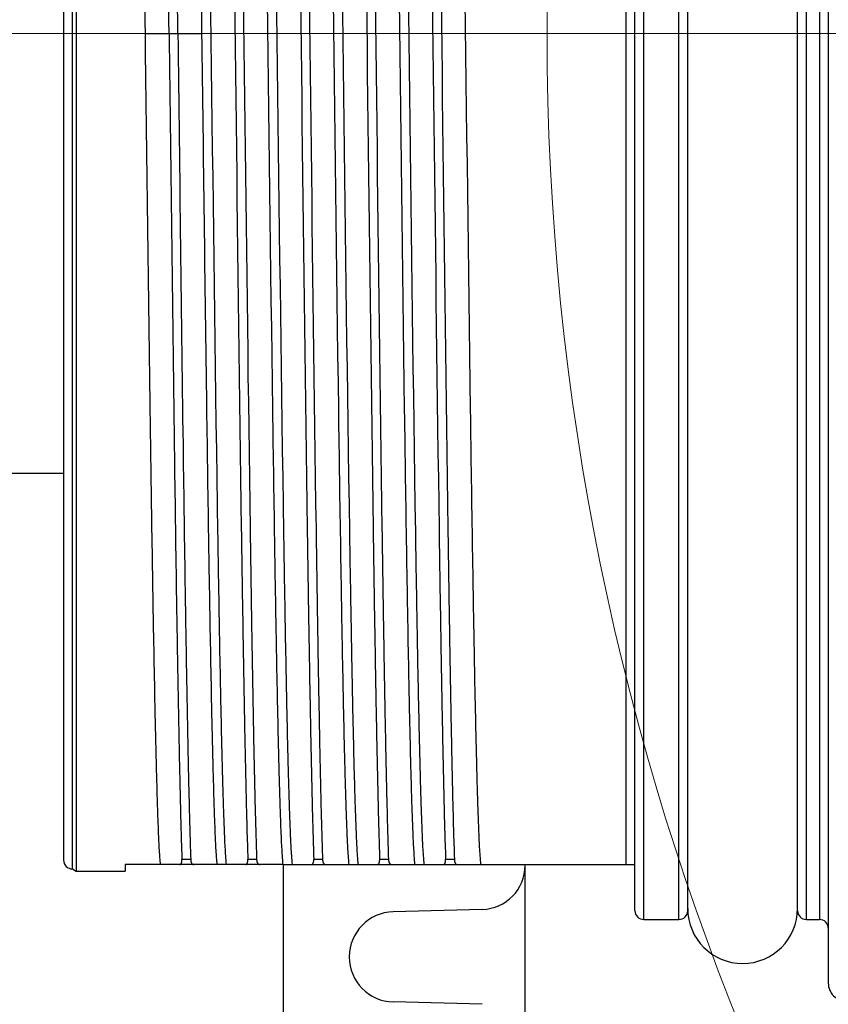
# Model space of a CAD drawing. Header units: millimetres. Extents: x 0 to 1733, y 0 to 1188.
# Tile 25 of 154: x 738 to 756, y 368 to 390. Entities that reach past the tile are written whole.
import ezdxf

# ---------------------------------------------------------------- set-up
doc = ezdxf.new("R2010")
doc.units = ezdxf.units.MM
doc.header["$LTSCALE"] = 0.727559
doc.linetypes.add('CENTER', pattern=[50.8, 31.75, -6.35, 6.35, -6.35])
doc.layers.add('NoLayerName_001', color=7, linetype='Continuous')
doc.layers.add('NoLayerName_004', color=7, linetype='Continuous')
doc.styles.get("Standard").update_dxf_attribs({"font": 'txt', "bigfont": 'extfont2'})
doc.dimstyles.get("Standard").update_dxf_attribs({"dimtxt": 2.5, "dimasz": 2.5, "dimexe": 1, "dimexo": 1, "dimtad": 1, "dimdec": 3, "dimzin": 0, "dimdsep": 46, "dimtxsty": 'Standard', "dimcen": 2.5, "dimadec": 3, "dimazin": 0, "dimtfac": 0.75, "dimtdec": 3, "dimtmove": 0, "dimatfit": 3, "dimfxl": 1, "dimarcsym": 0})

# ---------------------------------------------------------------- blocks, each defined once
blk = doc.blocks.new('_OPEN30')
at = {"color": 0, "linetype": 'ByBlock', "lineweight": -2}
for p, q in [((-1, 0.267949), (0, 0)), ((0, 0), (-1, -0.267949)), ((0, 0), (-1, 0))]:
    blk.add_line(p, q, dxfattribs=at)
blk = doc.blocks.new('*D160')
at = {"layer": 'Defpoints', "color": 0}
for p in [(779.876, 390), (779.976, 390), (810, 347.169), (810, 347.069), (749.792, 285.717)]:
    blk.add_point(p, dxfattribs=at)
at = {"layer": 'NoLayerName_001', "color": 0, "linetype": 'Continuous', "lineweight": 13}
for p, q in [((775.876, 390), (685.584, 390)), ((810, 343.069), (810, 265.584))]:
    blk.add_line(p, q, dxfattribs=at)
blk.add_arc((810, 390), 120.416, 182.85519, 267.14481, dxfattribs=at)
at = {"layer": 'NoLayerName_001', "color": 0, "lineweight": 13, "xscale": 6, "yscale": 6, "zscale": 6}
for p, rotation in [((689.584, 390), 91.42759435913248), ((810, 269.584), 358.5724056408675)]:
    blk.add_blockref('_OPEN30', p, dxfattribs=dict(at, rotation=rotation))
at = {"layer": 'NoLayerName_001', "color": 0, "lineweight": 13, "insert": (722.028, 325.235), "char_height": 14, "attachment_point": 5, "rotation": 306.3607}
blk.add_mtext('\\W0.8000;90%%d', dxfattribs=at)
blk = doc.blocks.new('DIM_0006')
at = {"color": 3, "linetype": 'Continuous', "lineweight": 13}
blk.add_arc((60, 64), 60, 0, 270, dxfattribs=at)

msp = doc.modelspace()

# ---------------------------------------------------------------- linework, layer by layer
at = {"layer": 'NoLayerName_001', "color": 4, "linetype": 'CENTER', "lineweight": 13}
msp.add_line((862.34296509, 390), (720, 390), dxfattribs=at)
at = {"layer": 'NoLayerName_001', "color": 7, "linetype": 'Continuous', "lineweight": 25}
for p, q in [((730, 380.00001395), (739, 380.00001395)), ((744, 345.5), (744, 371.1)), ((749.5, 364.07890056), (749.5, 371.1)), ((748.52617695, 370.07924323), (746.49965732, 370.02617695)), ((748.52617695, 367.92075677), (746.49965732, 367.97382305))]:
    msp.add_line(p, q, dxfattribs=at)
for centre, radius, start, end in [((748.5, 371.07890056), 1, 271.5, 0), ((746.52652871, 369), 1.02652871, 91.5, 268.5)]:
    msp.add_arc(centre, radius, start, end, dxfattribs=at)
at = {"layer": 'NoLayerName_001', "color": 6, "linetype": 'Continuous', "lineweight": 25}
msp.add_arc((754.45, 370.1), 1.25, 180, 0, dxfattribs=at)
at = {"layer": 'NoLayerName_004', "color": 6, "linetype": 'Continuous', "lineweight": 25}
for p, q in [((756.4, 411.59999994), (756.4, 368.40000006)), ((752.2, 369.85), (752.2, 410.15)), ((753, 369.85), (753, 410.15)), ((755.9, 369.85), (755.9, 410.15)), ((756.2, 410.15), (756.2, 369.85)), ((752, 370.05), (752, 409.94999993)), ((753.2, 370.05), (753.2, 409.95)), ((755.7, 370.05), (755.7, 409.94999993)), ((739.2, 371), (739.2, 409)), ((739.28660254, 409.05), (739.28660254, 370.95)), ((739, 408.7996714), (739, 371.2003286)), ((751.8, 371.1), (751.8, 408.9)), ((740.85151724, 390), (742.14848276, 390)), ((744, 371.1), (740.4, 371.1)), ((740.4, 371.1), (740.4, 370.95)), ((741.69110746, 371.22222222), (741.89110746, 371.22222222)), ((743.19110746, 371.22222222), (743.39110746, 371.22222222)), ((744, 371.1), (752, 371.1)), ((744.69110746, 371.22222222), (744.89110746, 371.22222222)), ((746.19110746, 371.22222222), (746.39110746, 371.22222222)), ((747.69110746, 371.22222222), (747.89110746, 371.22222222)), ((739.2, 371), (739.28660254, 370.95)), ((739.28660254, 370.95), (740.4, 370.95)), ((752.2, 369.85), (753, 369.85)), ((755.9, 369.85), (756.2, 369.85))]:
    msp.add_line(p, q, dxfattribs=at)
for centre, radius, start, end in [((739.2, 371.2), 0.2, 180, 270), ((752.2, 370.05), 0.2, 179.999980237, 270), ((753, 370.05), 0.2, 270, 0.000000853), ((755.9, 370.05), 0.2, 179.999980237, 270), ((756.2, 369.65), 0.2, 0, 89.999999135), ((756.8, 368.4), 0.4, 179.999990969, 270)]:
    msp.add_arc(centre, radius, start, end, dxfattribs=at)
for points, knots in [([(740.50649575, 408.9), (740.51409818, 408.79525264), (740.53130032, 408.58588204), (740.54512022, 408.27107794), (740.55821753, 407.95629124), (740.56906561, 407.64140522), (740.57897625, 407.32649112), (740.59108279, 406.90657355), (740.60474015, 406.38163703), (740.62185201, 405.64667497), (740.64140766, 404.70166909), (740.66694476, 403.33660934), (740.70175179, 401.23644009), (740.76791736, 396.72094183), (740.81468357, 392.8353762), (740.85151724, 390)], [0, 0, 0, 0, 0.315068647, 0.6301407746, 0.9452008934, 1.2602733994, 1.5753451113, 1.8904129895, 2.5205474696, 3.1506850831, 4.095894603, 5.3561692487, 7.2465785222, 10.3972631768, 18.9041094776, 18.9041094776, 18.9041094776, 18.9041094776]), ([(741.4, 390), (741.35988093, 393.21921695), (741.31093998, 397.51156711), (741.24222792, 402.34028518), (741.21032896, 404.30748249), (741.18753979, 405.55929079), (741.1696569, 406.45340885), (741.15373964, 407.1686705), (741.14069786, 407.70509199), (741.12659256, 408.2414895), (741.11457467, 408.59900889), (741.10889254, 408.77777778)], [0, 0, 0, 0, 9.6584007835, 12.877874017, 14.4876098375, 15.5607648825, 16.6339195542, 17.170498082, 17.7070792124, 18.2436605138, 18.7802380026, 18.7802380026, 18.7802380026, 18.7802380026]), ([(741.6, 390), (741.55988093, 393.21921695), (741.51093998, 397.51156711), (741.44222792, 402.34028518), (741.41032896, 404.30748249), (741.38753979, 405.55929079), (741.3696569, 406.45340885), (741.35373964, 407.1686705), (741.34069786, 407.70509199), (741.32659256, 408.2414895), (741.31457467, 408.59900889), (741.30889254, 408.77777778)], [0, 0, 0, 0, 9.6584007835, 12.877874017, 14.4876098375, 15.5607648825, 16.6339195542, 17.170498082, 17.7070792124, 18.2436605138, 18.7802380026, 18.7802380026, 18.7802380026, 18.7802380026]), ([(742.14848276, 390), (742.10867864, 393.04540081), (742.06113471, 397.03598919), (741.99365447, 401.55146818), (741.96194919, 403.44161384), (741.93837258, 404.70166908), (741.91881761, 405.64667497), (741.90170564, 406.38163703), (741.8880483, 406.90657355), (741.87594176, 407.32649112), (741.86603112, 407.64140522), (741.85518305, 407.95629124), (741.84208573, 408.27107794), (741.82826583, 408.58588204), (741.81106369, 408.79525264), (741.80346126, 408.9)], [0, 0, 0, 0, 9.1369827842, 11.9725990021, 13.5479399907, 14.8082146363, 15.7534241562, 16.3835617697, 17.0136962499, 17.3287641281, 17.6438358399, 17.958908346, 18.2739684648, 18.5890405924, 18.9041092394, 18.9041092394, 18.9041092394, 18.9041092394]), ([(742.00649575, 408.9), (742.01559772, 408.76765338), (742.03635579, 408.50311273), (742.05216742, 408.1053982), (742.06712126, 407.70771242), (742.07950947, 407.30991747), (742.0908565, 406.91209868), (742.10473111, 406.38163884), (742.1202723, 405.71851755), (742.13961155, 404.79009439), (742.16472483, 403.4637272), (742.20023689, 401.34145751), (742.32252471, 392.98475188), (742.40634795, 384.62750623), (742.53141565, 376.9342205), (742.55563342, 375.60783911), (742.5743283, 374.67940638), (742.59201466, 373.88363614), (742.60822632, 373.22052263), (742.62335058, 372.69009978), (742.63595089, 372.29232854), (742.65156346, 371.894663), (742.66585606, 371.4968602), (742.68730509, 371.23233454), (742.69653874, 371.1)], [0, 0, 0, 0, 0.3979777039, 0.7959482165, 1.1939296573, 1.5919150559, 1.9898948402, 2.3878742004, 3.1838364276, 3.9798019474, 5.1737460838, 7.1636487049, 10.3474967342, 30.2465351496, 32.2364397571, 33.4303845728, 34.2263405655, 35.0223003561, 35.8182851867, 36.2162667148, 36.6142197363, 37.0121751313, 37.4102304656, 37.8081993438, 37.8081993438, 37.8081993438, 37.8081993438]), ([(742.60889254, 408.77777778), (742.61596838, 408.55024882), (742.63108488, 408.09521715), (742.64797102, 407.41250194), (742.66891635, 406.50218575), (742.69138486, 405.36420935), (742.71954927, 403.77098369), (742.76157282, 401.03963302), (742.87486722, 392.6177435), (742.96061337, 384.19549535), (743.06979425, 376.9118608), (743.09638924, 375.31861005), (743.11756975, 374.18061028), (743.13634301, 373.27024129), (743.1516393, 372.58748856), (743.16873883, 371.90477566), (743.18397062, 371.44974863), (743.19110746, 371.22222222)], [0, 0, 0, 0, 0.6829168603, 1.3658389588, 2.0487577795, 3.4145905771, 4.7804244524, 6.8291805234, 11.6096054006, 30.048369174, 32.09712129, 33.4629515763, 34.8287853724, 35.5117089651, 36.1946371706, 36.8775593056, 37.5604742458, 37.5604742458, 37.5604742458, 37.5604742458]), ([(742.80889254, 408.77777778), (742.81596838, 408.55024882), (742.83108488, 408.09521715), (742.84797102, 407.41250194), (742.86891635, 406.50218575), (742.89138486, 405.36420935), (742.91954927, 403.77098369), (742.96157282, 401.03963302), (743.07486722, 392.6177435), (743.16061337, 384.19549535), (743.26979425, 376.9118608), (743.29638924, 375.31861005), (743.31756975, 374.18061028), (743.33634301, 373.27024129), (743.3516393, 372.58748856), (743.36873883, 371.90477566), (743.38397062, 371.44974863), (743.39110746, 371.22222222)], [0, 0, 0, 0, 0.6829168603, 1.3658389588, 2.0487577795, 3.4145905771, 4.7804244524, 6.8291805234, 11.6096054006, 30.048369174, 32.09712129, 33.4629515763, 34.8287853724, 35.5117089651, 36.1946371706, 36.8775593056, 37.5604742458, 37.5604742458, 37.5604742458, 37.5604742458]), ([(743.99350425, 371.1), (743.98440228, 371.23234662), (743.96364421, 371.49688727), (743.94783258, 371.8946018), (743.93287874, 372.29228758), (743.92049053, 372.69008253), (743.9091435, 373.08790132), (743.89526889, 373.61836116), (743.8797277, 374.28148245), (743.86038845, 375.20990561), (743.83527517, 376.5362728), (743.79976311, 378.65854249), (743.67747529, 387.01524812), (743.59365205, 395.37249377), (743.46858435, 403.0657795), (743.44436658, 404.39216089), (743.4256717, 405.32059362), (743.40798534, 406.11636386), (743.39177368, 406.77947737), (743.37664942, 407.30990022), (743.36404911, 407.70767146), (743.34843654, 408.105337), (743.33414394, 408.5031398), (743.31269491, 408.76766546), (743.30346126, 408.9)], [0, 0, 0, 0, 0.3979777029, 0.7959482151, 1.1939296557, 1.5919150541, 1.9898948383, 2.3878741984, 3.1838364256, 3.9798019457, 5.1737460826, 7.1636487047, 10.3474967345, 30.2465351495, 32.2364397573, 33.4303845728, 34.2263405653, 35.0223003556, 35.818285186, 36.2162667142, 36.6142197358, 37.012175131, 37.4102304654, 37.8081993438, 37.8081993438, 37.8081993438, 37.8081993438]), ([(743.50649575, 408.9), (743.51559772, 408.76765338), (743.53635578, 408.50311273), (743.55216742, 408.1053982), (743.56712126, 407.70771242), (743.57950947, 407.30991747), (743.5908565, 406.91209868), (743.60473111, 406.38163884), (743.6202723, 405.71851755), (743.63961155, 404.79009439), (743.66472483, 403.4637272), (743.70023689, 401.34145751), (743.82252472, 392.98475188), (743.90634795, 384.62750623), (744.03141565, 376.9342205), (744.05563342, 375.60783911), (744.0743283, 374.67940638), (744.09201466, 373.88363614), (744.10822632, 373.22052263), (744.12335058, 372.69009978), (744.13595089, 372.29232854), (744.15156346, 371.894663), (744.16585606, 371.4968602), (744.18730509, 371.23233454), (744.19653874, 371.1)], [0, 0, 0, 0, 0.3979777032, 0.7959482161, 1.1939296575, 1.5919150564, 1.9898948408, 2.3878742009, 3.1838364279, 3.9798019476, 5.1737460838, 7.1636487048, 10.3474967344, 30.2465351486, 32.2364397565, 33.4303845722, 34.2263405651, 35.0223003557, 35.8182851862, 36.2162667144, 36.6142197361, 37.0121751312, 37.4102304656, 37.8081993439, 37.8081993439, 37.8081993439, 37.8081993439]), ([(744.10889254, 408.77777778), (744.11596838, 408.55024882), (744.13108488, 408.09521715), (744.14797102, 407.41250194), (744.16891635, 406.50218575), (744.19138486, 405.36420935), (744.21954927, 403.77098369), (744.26157282, 401.03963302), (744.37486722, 392.6177435), (744.46061337, 384.19549535), (744.56979425, 376.9118608), (744.59638924, 375.31861005), (744.61756975, 374.18061028), (744.63634301, 373.27024129), (744.6516393, 372.58748856), (744.66873883, 371.90477566), (744.68397062, 371.44974863), (744.69110746, 371.22222222)], [0, 0, 0, 0, 0.6829168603, 1.3658389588, 2.0487577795, 3.4145905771, 4.7804244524, 6.8291805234, 11.6096054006, 30.048369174, 32.09712129, 33.4629515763, 34.8287853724, 35.5117089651, 36.1946371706, 36.8775593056, 37.5604742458, 37.5604742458, 37.5604742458, 37.5604742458]), ([(744.30889254, 408.77777778), (744.31596838, 408.55024882), (744.33108488, 408.09521715), (744.34797102, 407.41250194), (744.36891635, 406.50218575), (744.39138486, 405.36420935), (744.41954927, 403.77098369), (744.46157282, 401.03963302), (744.57486722, 392.6177435), (744.66061337, 384.19549535), (744.76979425, 376.9118608), (744.79638924, 375.31861005), (744.81756975, 374.18061028), (744.83634301, 373.27024129), (744.8516393, 372.58748856), (744.86873883, 371.90477566), (744.88397062, 371.44974863), (744.89110746, 371.22222222)], [0, 0, 0, 0, 0.6829168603, 1.3658389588, 2.0487577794, 3.4145905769, 4.7804244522, 6.8291805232, 11.6096054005, 30.0483691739, 32.0971212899, 33.4629515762, 34.8287853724, 35.5117089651, 36.1946371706, 36.8775593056, 37.5604742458, 37.5604742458, 37.5604742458, 37.5604742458]), ([(745.49350425, 371.1), (745.48440228, 371.23234662), (745.46364421, 371.49688727), (745.44783259, 371.8946018), (745.43287874, 372.29228758), (745.42049053, 372.69008253), (745.40914351, 373.08790132), (745.39526889, 373.61836116), (745.3797277, 374.28148245), (745.36038845, 375.20990561), (745.33527517, 376.5362728), (745.29976311, 378.65854249), (745.17747529, 387.01524812), (745.09365204, 395.37249377), (744.96858435, 403.0657795), (744.94436659, 404.39216089), (744.9256717, 405.32059362), (744.90798534, 406.11636386), (744.89177368, 406.77947737), (744.87664942, 407.30990022), (744.86404911, 407.70767146), (744.84843654, 408.105337), (744.83414394, 408.5031398), (744.81269491, 408.76766546), (744.80346126, 408.9)], [0, 0, 0, 0, 0.3979777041, 0.7959482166, 1.193929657, 1.5919150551, 1.9898948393, 2.3878741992, 3.183836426, 3.9798019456, 5.1737460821, 7.1636487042, 10.3474967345, 30.246535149, 32.236439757, 33.4303845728, 34.2263405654, 35.0223003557, 35.8182851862, 36.2162667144, 36.6142197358, 37.0121751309, 37.4102304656, 37.8081993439, 37.8081993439, 37.8081993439, 37.8081993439]), ([(745.00649575, 408.9), (745.01559772, 408.76765338), (745.03635579, 408.50311273), (745.05216742, 408.1053982), (745.06712126, 407.70771242), (745.07950947, 407.30991747), (745.0908565, 406.91209868), (745.10473111, 406.38163884), (745.1202723, 405.71851755), (745.13961155, 404.79009439), (745.16472483, 403.4637272), (745.20023689, 401.34145751), (745.32252471, 392.98475188), (745.40634795, 384.62750623), (745.53141565, 376.9342205), (745.55563342, 375.60783911), (745.5743283, 374.67940638), (745.59201466, 373.88363614), (745.60822632, 373.22052263), (745.62335058, 372.69009978), (745.63595089, 372.29232854), (745.65156346, 371.89466299), (745.66585606, 371.4968602), (745.68730509, 371.23233454), (745.69653874, 371.1)], [0, 0, 0, 0, 0.397977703, 0.7959482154, 1.1939296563, 1.591915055, 1.9898948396, 2.3878742, 3.1838364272, 3.9798019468, 5.173746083, 7.1636487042, 10.3474967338, 30.2465351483, 32.2364397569, 33.4303845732, 34.2263405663, 35.0223003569, 35.8182851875, 36.2162667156, 36.614219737, 37.0121751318, 37.4102304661, 37.8081993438, 37.8081993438, 37.8081993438, 37.8081993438]), ([(745.60889254, 408.77777778), (745.61596838, 408.55024882), (745.63108488, 408.09521715), (745.64797102, 407.41250194), (745.66891635, 406.50218575), (745.69138486, 405.36420935), (745.71954927, 403.77098369), (745.76157282, 401.03963302), (745.87486722, 392.6177435), (745.96061337, 384.19549535), (746.06979425, 376.9118608), (746.09638924, 375.31861005), (746.11756975, 374.18061028), (746.13634301, 373.27024129), (746.1516393, 372.58748856), (746.16873883, 371.90477566), (746.18397062, 371.44974863), (746.19110746, 371.22222222)], [0, 0, 0, 0, 0.6829168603, 1.3658389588, 2.0487577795, 3.4145905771, 4.7804244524, 6.8291805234, 11.6096054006, 30.048369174, 32.09712129, 33.4629515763, 34.8287853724, 35.5117089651, 36.1946371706, 36.8775593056, 37.5604742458, 37.5604742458, 37.5604742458, 37.5604742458]), ([(745.80889254, 408.77777778), (745.81596838, 408.55024882), (745.83108488, 408.09521715), (745.84797102, 407.41250194), (745.86891635, 406.50218575), (745.89138486, 405.36420935), (745.91954927, 403.77098369), (745.96157282, 401.03963302), (746.07486722, 392.6177435), (746.16061337, 384.19549535), (746.26979425, 376.9118608), (746.29638924, 375.31861005), (746.31756975, 374.18061028), (746.33634301, 373.27024129), (746.3516393, 372.58748856), (746.36873883, 371.90477566), (746.38397062, 371.44974863), (746.39110746, 371.22222222)], [0, 0, 0, 0, 0.6829168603, 1.3658389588, 2.0487577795, 3.4145905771, 4.7804244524, 6.8291805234, 11.6096054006, 30.048369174, 32.09712129, 33.4629515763, 34.8287853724, 35.5117089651, 36.1946371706, 36.8775593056, 37.5604742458, 37.5604742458, 37.5604742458, 37.5604742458]), ([(746.99350425, 371.1), (746.98440228, 371.23234662), (746.96364421, 371.49688727), (746.94783258, 371.8946018), (746.93287874, 372.29228758), (746.92049053, 372.69008253), (746.9091435, 373.08790132), (746.89526889, 373.61836116), (746.8797277, 374.28148245), (746.86038845, 375.20990561), (746.83527517, 376.5362728), (746.79976311, 378.65854249), (746.67747529, 387.01524812), (746.59365205, 395.37249377), (746.46858435, 403.0657795), (746.44436658, 404.39216089), (746.4256717, 405.32059362), (746.40798534, 406.11636386), (746.39177368, 406.77947737), (746.37664942, 407.30990022), (746.36404911, 407.70767146), (746.34843654, 408.10533701), (746.33414394, 408.5031398), (746.31269491, 408.76766546), (746.30346126, 408.9)], [0, 0, 0, 0, 0.397977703, 0.7959482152, 1.193929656, 1.5919150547, 1.9898948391, 2.3878741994, 3.1838364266, 3.9798019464, 5.1737460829, 7.1636487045, 10.3474967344, 30.2465351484, 32.2364397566, 33.4303845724, 34.2263405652, 35.0223003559, 35.8182851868, 36.2162667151, 36.6142197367, 37.0121751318, 37.4102304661, 37.8081993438, 37.8081993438, 37.8081993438, 37.8081993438]), ([(746.50649575, 408.9), (746.51559772, 408.76765338), (746.53635579, 408.50311273), (746.55216742, 408.1053982), (746.56712126, 407.70771242), (746.57950947, 407.30991747), (746.5908565, 406.91209868), (746.60473111, 406.38163884), (746.6202723, 405.71851755), (746.63961155, 404.79009439), (746.66472483, 403.4637272), (746.70023689, 401.34145751), (746.82252471, 392.98475188), (746.90634795, 384.62750623), (747.03141565, 376.9342205), (747.05563342, 375.60783911), (747.0743283, 374.67940638), (747.09201466, 373.88363614), (747.10822632, 373.22052263), (747.12335058, 372.69009978), (747.13595089, 372.29232854), (747.15156346, 371.894663), (747.16585606, 371.4968602), (747.18730509, 371.23233454), (747.19653874, 371.1)], [0, 0, 0, 0, 0.3979777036, 0.7959482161, 1.1939296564, 1.5919150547, 1.9898948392, 2.3878741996, 3.1838364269, 3.9798019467, 5.1737460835, 7.1636487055, 10.3474967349, 30.2465351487, 32.2364397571, 33.4303845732, 34.2263405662, 35.0223003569, 35.8182851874, 36.2162667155, 36.6142197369, 37.0121751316, 37.4102304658, 37.8081993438, 37.8081993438, 37.8081993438, 37.8081993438]), ([(747.10889254, 408.77777778), (747.11596838, 408.55024882), (747.13108488, 408.09521715), (747.14797102, 407.41250194), (747.16891635, 406.50218575), (747.19138486, 405.36420935), (747.21954927, 403.77098369), (747.26157282, 401.03963302), (747.37486722, 392.6177435), (747.46061337, 384.19549535), (747.56979425, 376.9118608), (747.59638924, 375.31861005), (747.61756975, 374.18061028), (747.63634301, 373.27024129), (747.6516393, 372.58748856), (747.66873883, 371.90477566), (747.68397062, 371.44974863), (747.69110746, 371.22222222)], [0, 0, 0, 0, 0.6829168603, 1.3658389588, 2.0487577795, 3.4145905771, 4.7804244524, 6.8291805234, 11.6096054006, 30.048369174, 32.09712129, 33.4629515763, 34.8287853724, 35.5117089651, 36.1946371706, 36.8775593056, 37.5604742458, 37.5604742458, 37.5604742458, 37.5604742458]), ([(747.30889254, 408.77777778), (747.31596838, 408.55024882), (747.33108488, 408.09521715), (747.34797102, 407.41250194), (747.36891635, 406.50218575), (747.39138486, 405.36420935), (747.41954927, 403.77098369), (747.46157282, 401.03963302), (747.57486722, 392.6177435), (747.66061337, 384.19549535), (747.76979425, 376.9118608), (747.79638924, 375.31861005), (747.81756975, 374.18061028), (747.83634301, 373.27024129), (747.8516393, 372.58748856), (747.86873883, 371.90477566), (747.88397062, 371.44974863), (747.89110746, 371.22222222)], [0, 0, 0, 0, 0.6829168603, 1.3658389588, 2.0487577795, 3.4145905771, 4.7804244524, 6.8291805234, 11.6096054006, 30.048369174, 32.09712129, 33.4629515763, 34.8287853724, 35.5117089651, 36.1946371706, 36.8775593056, 37.5604742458, 37.5604742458, 37.5604742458, 37.5604742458]), ([(748.49350425, 371.1), (748.48440228, 371.23234662), (748.46364421, 371.49688727), (748.44783258, 371.8946018), (748.43287874, 372.29228758), (748.42049053, 372.69008253), (748.4091435, 373.08790132), (748.39526889, 373.61836116), (748.3797277, 374.28148245), (748.36038845, 375.20990561), (748.33527517, 376.5362728), (748.29976311, 378.65854249), (748.17747529, 387.01524812), (748.09365205, 395.37249377), (747.96858435, 403.0657795), (747.94436658, 404.39216089), (747.9256717, 405.32059362), (747.90798534, 406.11636386), (747.89177368, 406.77947737), (747.87664942, 407.30990022), (747.86404911, 407.70767146), (747.84843654, 408.105337), (747.83414394, 408.5031398), (747.81269491, 408.76766546), (747.80346126, 408.9)], [0, 0, 0, 0, 0.3979777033, 0.7959482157, 1.1939296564, 1.5919150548, 1.9898948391, 2.3878741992, 3.1838364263, 3.9798019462, 5.1737460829, 7.1636487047, 10.3474967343, 30.2465351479, 32.236439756, 33.4303845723, 34.2263405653, 35.022300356, 35.8182851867, 36.2162667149, 36.6142197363, 37.0121751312, 37.4102304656, 37.8081993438, 37.8081993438, 37.8081993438, 37.8081993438]), ([(740.85151724, 390), (740.89132139, 386.95459919), (740.93886505, 382.96401082), (741.00634585, 378.44853184), (741.03805125, 376.55838619), (741.06162771, 375.29833095), (741.08118235, 374.35332506), (741.09829421, 373.61836299), (741.11195182, 373.09342649), (741.12405855, 372.67350893), (741.13396884, 372.35859481), (741.14481601, 372.04370876), (741.15791452, 371.7289221), (741.17173668, 371.41411814), (741.18893685, 371.2047474), (741.19653874, 371.1)], [0, 0, 0, 0, 9.1369827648, 11.9725989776, 13.5479399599, 14.8082146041, 15.7534241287, 16.3835617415, 17.0136962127, 17.3287640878, 17.6438358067, 17.9589083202, 18.2739684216, 18.5890405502, 18.9041091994, 18.9041091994, 18.9041091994, 18.9041091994]), ([(741.4, 390), (741.44011907, 386.78078305), (741.48906002, 382.48843289), (741.55777208, 377.65971482), (741.58967104, 375.69251751), (741.61246021, 374.44070921), (741.6303431, 373.54659115), (741.64626036, 372.8313295), (741.65930214, 372.29490801), (741.67340744, 371.7585105), (741.68542533, 371.40099111), (741.69110746, 371.22222222)], [0, 0, 0, 0, 9.6584007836, 12.8778740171, 14.4876098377, 15.5607648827, 16.6339195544, 17.1704980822, 17.7070792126, 18.243660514, 18.7802380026, 18.7802380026, 18.7802380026, 18.7802380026]), ([(741.6, 390), (741.64011907, 386.78078305), (741.68906002, 382.48843289), (741.75777208, 377.65971482), (741.78967104, 375.69251751), (741.81246021, 374.44070921), (741.8303431, 373.54659115), (741.84626036, 372.8313295), (741.85930214, 372.29490801), (741.87340744, 371.7585105), (741.88542533, 371.40099111), (741.89110746, 371.22222222)], [0, 0, 0, 0, 9.6584007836, 12.8778740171, 14.4876098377, 15.5607648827, 16.6339195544, 17.1704980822, 17.7070792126, 18.243660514, 18.7802380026, 18.7802380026, 18.7802380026, 18.7802380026]), ([(742.49350425, 371.1), (742.48590237, 371.2047474), (742.46870219, 371.41411814), (742.45488003, 371.7289221), (742.44178152, 372.04370876), (742.43093435, 372.35859481), (742.42102406, 372.67350893), (742.40891733, 373.09342649), (742.39525971, 373.61836299), (742.37814795, 374.35332506), (742.35859263, 375.29833094), (742.33305569, 376.6633907), (742.29824849, 378.76355993), (742.23208244, 383.27905818), (742.18531644, 387.16462381), (742.14848276, 390)], [0, 0, 0, 0, 0.3150686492, 0.6301407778, 0.9452008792, 1.2602733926, 1.5753451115, 1.8904129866, 2.5205474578, 3.1506850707, 4.0958945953, 5.3561692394, 7.2465785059, 10.3972631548, 18.9041094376, 18.9041094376, 18.9041094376, 18.9041094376]), ([(741.63568819, 371.1), (741.63735033, 371.1000885), (741.64070223, 371.10013892), (741.64567952, 371.10098566), (741.65056664, 371.1022885), (741.65527169, 371.10413181), (741.65970998, 371.1064897), (741.66378845, 371.10938456), (741.66746813, 371.11275742), (741.67077261, 371.11651784), (741.67372527, 371.12059292), (741.6763508, 371.12490841), (741.67867237, 371.12939284), (741.68072038, 371.1339866), (741.68251069, 371.13865843), (741.68406215, 371.14339405), (741.68539769, 371.14818433), (741.6865398, 371.15302045), (741.687511, 371.15789357), (741.68833387, 371.1627949), (741.68903038, 371.16771582), (741.68962481, 371.17264887), (741.69012525, 371.17759052), (741.69053524, 371.18253906), (741.69085963, 371.18749318), (741.6911029, 371.19245163), (741.69126969, 371.19741311), (741.69136441, 371.20237636), (741.69139221, 371.20734012), (741.69135551, 371.21230304), (741.69126688, 371.21726411), (741.6911563, 371.22056962), (741.69110746, 371.22222222)], [0, 0, 0, 0, 0.00499346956, 0.01003782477, 0.0150989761, 0.0201473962, 0.02516249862, 0.03013947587, 0.0351091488, 0.04010352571, 0.04513246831, 0.05018714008, 0.05524386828, 0.06027165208, 0.0652683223, 0.07024660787, 0.07521599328, 0.08018281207, 0.08515055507, 0.09012020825, 0.09509060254, 0.10005916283, 0.10502549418, 0.10999050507, 0.11495486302, 0.11991899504, 0.124883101, 0.12984716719, 0.13481097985, 0.13977413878, 0.14473607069, 0.14969604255, 0.14969604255, 0.14969604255, 0.14969604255]), ([(741.89110746, 371.22222222), (741.89117843, 371.22047979), (741.89130432, 371.21699361), (741.89158965, 371.21176796), (741.89194022, 371.2065452), (741.89237188, 371.20132768), (741.89288785, 371.19611721), (741.89349475, 371.19091576), (741.89419826, 371.18572525), (741.89500437, 371.18054764), (741.89591884, 371.17538482), (741.89694802, 371.17023905), (741.89809554, 371.16511385), (741.89937947, 371.1600186), (741.90082269, 371.15496706), (741.90244659, 371.14997368), (741.90427298, 371.14505305), (741.90632364, 371.14021978), (741.90862037, 371.13548854), (741.91118432, 371.13087593), (741.91402893, 371.12640785), (741.91716433, 371.1221254), (741.92059606, 371.11808268), (741.92432794, 371.11433654), (741.92836436, 371.11094486), (741.93270858, 371.10796468), (741.93735728, 371.10546592), (741.94225204, 371.1034482), (741.94732972, 371.1018919), (741.95252817, 371.10080591), (741.95778259, 371.10011117), (741.96130523, 371.10007199), (741.96305648, 371.1)], [0, 0, 0, 0, 0.00523163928, 0.01046505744, 0.0156995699, 0.0209347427, 0.02617041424, 0.03140671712, 0.03664410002, 0.04188334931, 0.04712561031, 0.0523724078, 0.05762509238, 0.06288036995, 0.06813376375, 0.07338309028, 0.07862888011, 0.08387477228, 0.08912789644, 0.09439921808, 0.09969798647, 0.10500794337, 0.11030953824, 0.11559146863, 0.12085255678, 0.12610375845, 0.13136745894, 0.13665520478, 0.14196241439, 0.14727536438, 0.15257353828, 0.15783173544, 0.15783173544, 0.15783173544, 0.15783173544]), ([(743.13568819, 371.1), (743.13735033, 371.1000885), (743.14070223, 371.10013892), (743.14567952, 371.10098566), (743.15056664, 371.1022885), (743.15527169, 371.10413181), (743.15970998, 371.1064897), (743.16378845, 371.10938456), (743.16746813, 371.11275742), (743.17077261, 371.11651784), (743.17372527, 371.12059292), (743.1763508, 371.12490841), (743.17867237, 371.12939284), (743.18072038, 371.1339866), (743.18251069, 371.13865843), (743.18406215, 371.14339405), (743.18539769, 371.14818433), (743.1865398, 371.15302045), (743.187511, 371.15789357), (743.18833387, 371.1627949), (743.18903038, 371.16771582), (743.18962481, 371.17264887), (743.19012525, 371.17759052), (743.19053524, 371.18253906), (743.19085963, 371.18749318), (743.1911029, 371.19245163), (743.19126969, 371.19741311), (743.19136441, 371.20237636), (743.19139221, 371.20734012), (743.19135551, 371.21230304), (743.19126688, 371.21726411), (743.1911563, 371.22056962), (743.19110746, 371.22222222)], [0, 0, 0, 0, 0.00499346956, 0.01003782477, 0.0150989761, 0.0201473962, 0.02516249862, 0.03013947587, 0.0351091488, 0.04010352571, 0.04513246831, 0.05018714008, 0.05524386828, 0.06027165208, 0.0652683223, 0.07024660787, 0.07521599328, 0.08018281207, 0.08515055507, 0.09012020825, 0.09509060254, 0.10005916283, 0.10502549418, 0.10999050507, 0.11495486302, 0.11991899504, 0.124883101, 0.12984716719, 0.13481097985, 0.13977413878, 0.14473607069, 0.14969604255, 0.14969604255, 0.14969604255, 0.14969604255]), ([(743.39110746, 371.22222222), (743.39117843, 371.22047979), (743.39130432, 371.21699361), (743.39158965, 371.21176796), (743.39194022, 371.2065452), (743.39237188, 371.20132768), (743.39288785, 371.19611721), (743.39349475, 371.19091576), (743.39419826, 371.18572525), (743.39500437, 371.18054764), (743.39591884, 371.17538482), (743.39694802, 371.17023905), (743.39809554, 371.16511385), (743.39937947, 371.1600186), (743.40082269, 371.15496706), (743.40244659, 371.14997368), (743.40427298, 371.14505305), (743.40632364, 371.14021978), (743.40862037, 371.13548854), (743.41118432, 371.13087593), (743.41402893, 371.12640785), (743.41716433, 371.1221254), (743.42059606, 371.11808268), (743.42432794, 371.11433654), (743.42836436, 371.11094486), (743.43270858, 371.10796468), (743.43735728, 371.10546592), (743.44225204, 371.1034482), (743.44732972, 371.1018919), (743.45252817, 371.10080591), (743.45778259, 371.10011117), (743.46130523, 371.10007199), (743.46305648, 371.1)], [0, 0, 0, 0, 0.00523163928, 0.01046505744, 0.0156995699, 0.0209347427, 0.02617041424, 0.03140671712, 0.03664410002, 0.04188334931, 0.04712561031, 0.0523724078, 0.05762509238, 0.06288036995, 0.06813376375, 0.07338309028, 0.07862888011, 0.08387477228, 0.08912789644, 0.09439921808, 0.09969798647, 0.10500794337, 0.11030953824, 0.11559146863, 0.12085255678, 0.12610375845, 0.13136745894, 0.13665520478, 0.14196241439, 0.14727536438, 0.15257353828, 0.15783173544, 0.15783173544, 0.15783173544, 0.15783173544]), ([(744.63568819, 371.1), (744.63735033, 371.1000885), (744.64070223, 371.10013892), (744.64567952, 371.10098566), (744.65056664, 371.1022885), (744.65527169, 371.10413181), (744.65970998, 371.1064897), (744.66378845, 371.10938456), (744.66746813, 371.11275742), (744.67077261, 371.11651784), (744.67372527, 371.12059292), (744.6763508, 371.12490841), (744.67867237, 371.12939284), (744.68072038, 371.1339866), (744.68251069, 371.13865843), (744.68406215, 371.14339405), (744.68539769, 371.14818433), (744.6865398, 371.15302045), (744.687511, 371.15789357), (744.68833387, 371.1627949), (744.68903038, 371.16771582), (744.68962482, 371.17264887), (744.69012525, 371.17759052), (744.69053524, 371.18253906), (744.69085963, 371.18749318), (744.6911029, 371.19245163), (744.69126969, 371.19741311), (744.69136441, 371.20237636), (744.69139221, 371.20734012), (744.69135551, 371.21230304), (744.69126688, 371.21726411), (744.6911563, 371.22056962), (744.69110746, 371.22222222)], [0, 0, 0, 0, 0.00499346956, 0.01003782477, 0.0150989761, 0.02014739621, 0.02516249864, 0.03013947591, 0.03510914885, 0.04010352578, 0.04513246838, 0.05018714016, 0.05524386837, 0.06027165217, 0.06526832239, 0.07024660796, 0.07521599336, 0.08018281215, 0.08515055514, 0.09012020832, 0.09509060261, 0.10005916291, 0.10502549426, 0.10999050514, 0.11495486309, 0.11991899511, 0.12488310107, 0.12984716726, 0.13481097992, 0.13977413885, 0.14473607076, 0.14969604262, 0.14969604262, 0.14969604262, 0.14969604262]), ([(744.89110746, 371.22222222), (744.89117843, 371.22047979), (744.89130432, 371.21699361), (744.89158965, 371.21176796), (744.89194022, 371.2065452), (744.89237188, 371.20132768), (744.89288785, 371.19611721), (744.89349475, 371.19091576), (744.89419826, 371.18572525), (744.89500437, 371.18054764), (744.89591884, 371.17538482), (744.89694802, 371.17023905), (744.89809554, 371.16511385), (744.89937947, 371.1600186), (744.90082269, 371.15496706), (744.90244659, 371.14997368), (744.90427298, 371.14505305), (744.90632364, 371.14021978), (744.90862037, 371.13548854), (744.91118432, 371.13087593), (744.91402893, 371.12640785), (744.91716433, 371.1221254), (744.92059606, 371.11808268), (744.92432794, 371.11433654), (744.92836436, 371.11094486), (744.93270858, 371.10796468), (744.93735728, 371.10546592), (744.94225204, 371.1034482), (744.94732972, 371.1018919), (744.95252817, 371.10080591), (744.95778259, 371.10011117), (744.96130523, 371.10007199), (744.96305648, 371.1)], [0, 0, 0, 0, 0.00523163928, 0.01046505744, 0.0156995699, 0.0209347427, 0.02617041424, 0.03140671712, 0.03664410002, 0.04188334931, 0.04712561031, 0.0523724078, 0.05762509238, 0.06288036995, 0.06813376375, 0.07338309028, 0.07862888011, 0.08387477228, 0.08912789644, 0.09439921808, 0.09969798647, 0.10500794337, 0.11030953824, 0.11559146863, 0.12085255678, 0.12610375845, 0.13136745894, 0.13665520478, 0.14196241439, 0.14727536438, 0.15257353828, 0.15783173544, 0.15783173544, 0.15783173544, 0.15783173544]), ([(746.13568819, 371.1), (746.13735033, 371.1000885), (746.14070223, 371.10013892), (746.14567952, 371.10098566), (746.15056664, 371.1022885), (746.15527169, 371.10413181), (746.15970998, 371.1064897), (746.16378845, 371.10938456), (746.16746813, 371.11275742), (746.17077261, 371.11651784), (746.17372527, 371.12059292), (746.1763508, 371.12490841), (746.17867237, 371.12939284), (746.18072038, 371.1339866), (746.18251069, 371.13865843), (746.18406215, 371.14339405), (746.18539769, 371.14818433), (746.1865398, 371.15302045), (746.187511, 371.15789357), (746.18833387, 371.1627949), (746.18903038, 371.16771582), (746.18962482, 371.17264887), (746.19012525, 371.17759052), (746.19053524, 371.18253906), (746.19085963, 371.18749318), (746.1911029, 371.19245163), (746.19126969, 371.19741311), (746.19136441, 371.20237636), (746.19139221, 371.20734012), (746.19135551, 371.21230304), (746.19126688, 371.21726411), (746.1911563, 371.22056962), (746.19110746, 371.22222222)], [0, 0, 0, 0, 0.00499346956, 0.01003782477, 0.0150989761, 0.02014739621, 0.02516249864, 0.03013947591, 0.03510914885, 0.04010352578, 0.04513246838, 0.05018714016, 0.05524386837, 0.06027165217, 0.06526832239, 0.07024660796, 0.07521599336, 0.08018281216, 0.08515055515, 0.09012020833, 0.09509060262, 0.10005916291, 0.10502549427, 0.10999050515, 0.1149548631, 0.11991899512, 0.12488310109, 0.12984716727, 0.13481097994, 0.13977413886, 0.14473607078, 0.14969604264, 0.14969604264, 0.14969604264, 0.14969604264]), ([(746.39110746, 371.22222222), (746.39117843, 371.22047979), (746.39130432, 371.21699361), (746.39158965, 371.21176796), (746.39194022, 371.2065452), (746.39237188, 371.20132768), (746.39288785, 371.19611721), (746.39349475, 371.19091576), (746.39419826, 371.18572525), (746.39500437, 371.18054764), (746.39591884, 371.17538482), (746.39694802, 371.17023905), (746.39809554, 371.16511385), (746.39937947, 371.1600186), (746.40082269, 371.15496706), (746.40244659, 371.14997368), (746.40427298, 371.14505305), (746.40632364, 371.14021978), (746.40862037, 371.13548854), (746.41118432, 371.13087593), (746.41402893, 371.12640785), (746.41716433, 371.1221254), (746.42059606, 371.11808268), (746.42432794, 371.11433654), (746.42836436, 371.11094486), (746.43270858, 371.10796468), (746.43735728, 371.10546592), (746.44225204, 371.1034482), (746.44732972, 371.1018919), (746.45252817, 371.10080591), (746.45778259, 371.10011117), (746.46130523, 371.10007199), (746.46305648, 371.1)], [0, 0, 0, 0, 0.00523163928, 0.01046505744, 0.0156995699, 0.0209347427, 0.02617041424, 0.03140671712, 0.03664410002, 0.04188334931, 0.04712561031, 0.0523724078, 0.05762509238, 0.06288036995, 0.06813376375, 0.07338309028, 0.07862888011, 0.08387477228, 0.08912789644, 0.09439921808, 0.09969798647, 0.10500794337, 0.11030953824, 0.11559146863, 0.12085255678, 0.12610375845, 0.13136745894, 0.13665520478, 0.14196241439, 0.14727536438, 0.15257353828, 0.15783173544, 0.15783173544, 0.15783173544, 0.15783173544]), ([(747.63568819, 371.1), (747.63735033, 371.1000885), (747.64070223, 371.10013892), (747.64567952, 371.10098566), (747.65056664, 371.1022885), (747.65527169, 371.10413181), (747.65970998, 371.1064897), (747.66378845, 371.10938456), (747.66746813, 371.11275742), (747.67077261, 371.11651784), (747.67372527, 371.12059292), (747.6763508, 371.12490841), (747.67867237, 371.12939284), (747.68072038, 371.1339866), (747.68251069, 371.13865843), (747.68406215, 371.14339405), (747.68539769, 371.14818433), (747.6865398, 371.15302045), (747.687511, 371.15789357), (747.68833387, 371.1627949), (747.68903038, 371.16771582), (747.68962481, 371.17264887), (747.69012525, 371.17759052), (747.69053524, 371.18253906), (747.69085963, 371.18749318), (747.6911029, 371.19245163), (747.69126969, 371.19741311), (747.69136441, 371.20237636), (747.69139221, 371.20734012), (747.69135551, 371.21230304), (747.69126688, 371.21726411), (747.6911563, 371.22056962), (747.69110746, 371.22222222)], [0, 0, 0, 0, 0.00499346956, 0.01003782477, 0.0150989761, 0.0201473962, 0.02516249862, 0.03013947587, 0.0351091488, 0.04010352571, 0.04513246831, 0.05018714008, 0.05524386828, 0.06027165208, 0.0652683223, 0.07024660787, 0.07521599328, 0.08018281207, 0.08515055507, 0.09012020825, 0.09509060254, 0.10005916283, 0.10502549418, 0.10999050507, 0.11495486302, 0.11991899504, 0.124883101, 0.12984716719, 0.13481097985, 0.13977413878, 0.14473607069, 0.14969604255, 0.14969604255, 0.14969604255, 0.14969604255]), ([(747.89110746, 371.22222222), (747.89117843, 371.22047979), (747.89130432, 371.21699361), (747.89158965, 371.21176796), (747.89194022, 371.2065452), (747.89237188, 371.20132768), (747.89288785, 371.19611721), (747.89349475, 371.19091576), (747.89419826, 371.18572525), (747.89500437, 371.18054764), (747.89591884, 371.17538482), (747.89694802, 371.17023905), (747.89809554, 371.16511385), (747.89937947, 371.1600186), (747.90082269, 371.15496706), (747.90244659, 371.14997368), (747.90427298, 371.14505305), (747.90632364, 371.14021978), (747.90862037, 371.13548854), (747.91118432, 371.13087593), (747.91402893, 371.12640785), (747.91716433, 371.1221254), (747.92059606, 371.11808268), (747.92432794, 371.11433654), (747.92836436, 371.11094486), (747.93270858, 371.10796468), (747.93735728, 371.10546592), (747.94225204, 371.1034482), (747.94732972, 371.1018919), (747.95252817, 371.10080591), (747.95778259, 371.10011117), (747.96130523, 371.10007199), (747.96305648, 371.1)], [0, 0, 0, 0, 0.00523163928, 0.01046505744, 0.0156995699, 0.0209347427, 0.02617041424, 0.03140671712, 0.03664410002, 0.04188334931, 0.04712561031, 0.0523724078, 0.05762509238, 0.06288036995, 0.06813376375, 0.07338309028, 0.07862888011, 0.08387477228, 0.08912789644, 0.09439921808, 0.09969798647, 0.10500794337, 0.11030953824, 0.11559146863, 0.12085255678, 0.12610375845, 0.13136745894, 0.13665520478, 0.14196241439, 0.14727536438, 0.15257353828, 0.15783173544, 0.15783173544, 0.15783173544, 0.15783173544])]:
    msp.add_open_spline(points, degree=3, knots=knots, dxfattribs=at)

# ---------------------------------------------------------------- block references
at = {"layer": 'NoLayerName_001', "color": 3, "linetype": 'Continuous', "lineweight": 13}
msp.add_blockref('DIM_0006', (750, 326), dxfattribs=at)

# ---------------------------------------------------------------- dimensions: what is measured, and where the dimension line sits
dim = msp.add_angular_dim_2l(base=(749.79202711, 285.71673193), line1=((810, 347.06908118), (810, 347.16908118)), line2=((779.87551332, 390), (779.97551332, 390)), text='\\W0.8000;<>', dimstyle='Standard', override={"dimtxt": 14, "dimasz": 6, "dimexe": 4, "dimexo": 4, "dimgap": 4, "dimblk": 'OPEN30', "dimclrd": 0, "dimclre": 0, "dimclrt": 0, "dimazin": 2, "dimtp": 0, "dimtm": 0, "dimlwd": 13, "dimlwe": 13}, dxfattribs=at)
dim.commit()
dim.dimension.update_dxf_attribs({"geometry": '*D160', "text_midpoint": (713.02892596, 318.60944881), "dimtype": 162})

doc.saveas('drawing.dxf')
